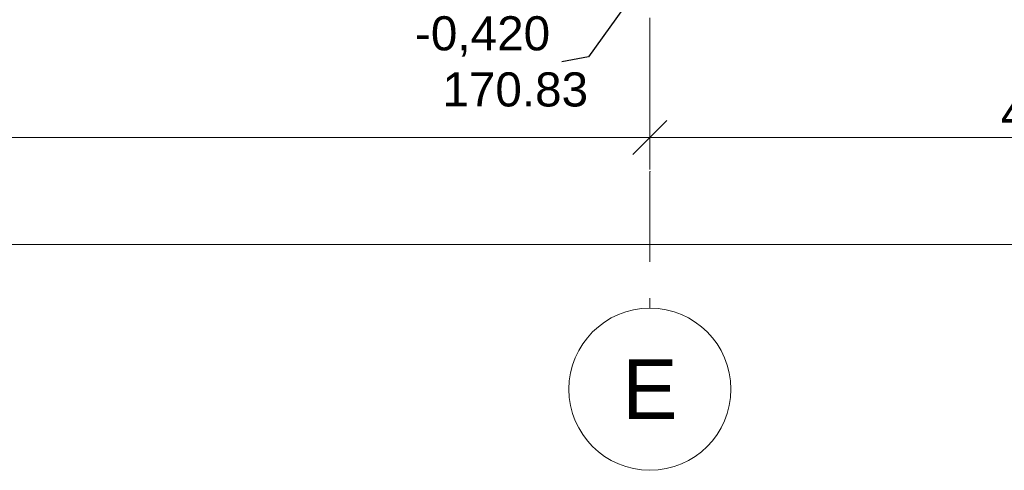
# Model space of a CAD drawing. Header units: millimetres. Extents: x -28034 to 133570, y -6180 to 17692.
# Tile 20 of 36: x 87720 to 93493, y -6180 to -3539. Entities that reach past the tile are written whole.
import ezdxf
from ezdxf.enums import TextEntityAlignment as Align

# ---------------------------------------------------------------- set-up
doc = ezdxf.new("R2010")
doc.units = ezdxf.units.MM
doc.header["$MEASUREMENT"] = 0
doc.set_wipeout_variables(frame=1)
doc.linetypes.add('Wipeout_Contour', pattern=[1000, 0, -1000])
doc.linetypes.add('Штрих-Штриховая', pattern=[1093.611073, 529.166651, -211.666656, 141.111112, -211.666656])
doc.layers.add('Размер - Общий', color=7, linetype='Continuous')
doc.layers.add('Элемент Модели - Оси', color=7, linetype='Continuous')
for name, color, linetype, lineweight in [('Размер - Общий_Ном._пера__1', 7, 'Continuous', 15), ('Размер - Отметка Уровня_Ном._пера__1', 7, 'Continuous', 15), ('Элемент Модели - Оси_Ном._пера__1', 7, 'Continuous', 15), ('Элемент Модели - Оси_Ном._пера__120', 7, 'Continuous', 5)]:
    doc.layers.add(name, color=color, linetype=linetype, lineweight=lineweight)
doc.styles.add('СГЕНЕРИР_СТИЛЬ_1', font='arial.ttf')
doc.styles.add('СГЕНЕРИР_СТИЛЬ_2', font='arial.ttf')
doc.dimstyles.new('СГЕНЕРИР_СТИЛЬ__1', dxfattribs={"dimtxt": 200, "dimasz": 190, "dimexe": 0.18, "dimexo": 0.0625, "dimgap": 0, "dimtad": 1, "dimtih": 1, "dimtoh": 1, "dimdec": 0, "dimzin": 0, "dimdsep": 46, "dimtxsty": 'СГЕНЕРИР_СТИЛЬ_2', "dimblk": 'ARROWHEAD_6', "dimblk1": 'ARROWHEAD_6', "dimblk2": 'ARROWHEAD_6', "dimcen": 0.09, "dimclrd": 7, "dimclre": 7, "dimclrt": 7, "dimazin": 0, "dimtfac": 1, "dimtdec": 4, "dimtmove": 0, "dimatfit": 3, "dimfxl": 1, "dimtolj": 1, "dimtzin": 0, "dimarcsym": 0})
doc.dimstyles.new('СГЕНЕРИР_СТИЛЬ__3', dxfattribs={"dimtxt": 0.18, "dimasz": 364.8, "dimexe": 0.18, "dimexo": 0.0625, "dimgap": 0, "dimtad": 0, "dimtih": 1, "dimtoh": 1, "dimdec": 4, "dimzin": 0, "dimdsep": 46, "dimcen": 0.09, "dimadec": 0, "dimazin": 0, "dimtfac": 1, "dimtdec": 4, "dimtmove": 0, "dimatfit": 3, "dimldrblk": 'ARROWHEAD_11', "dimfxl": 1, "dimtolj": 1, "dimtzin": 0, "dimarcsym": 0})
doc.dimstyles.new('СГЕНЕРИР_СТИЛЬ__4', dxfattribs={"dimtxt": 200, "dimasz": 190, "dimexe": 0.18, "dimexo": 300, "dimgap": 0, "dimtad": 1, "dimtih": 1, "dimtoh": 1, "dimdec": 0, "dimzin": 0, "dimdsep": 46, "dimtxsty": 'СГЕНЕРИР_СТИЛЬ_2', "dimblk": 'ARROWHEAD_6', "dimblk1": 'ARROWHEAD_6', "dimblk2": 'ARROWHEAD_6', "dimcen": 0.09, "dimclrd": 7, "dimclre": 7, "dimclrt": 7, "dimazin": 0, "dimtfac": 1, "dimtdec": 4, "dimtmove": 0, "dimatfit": 3, "dimfxl": 1, "dimtolj": 1, "dimtzin": 0, "dimarcsym": 0})

# ---------------------------------------------------------------- blocks, each defined once
blk = doc.blocks.new('Стандартный Маркер Сетки[30]_1', base_point=(91414.9, 14769.8))
at = {"layer": 'Элемент Модели - Оси_Ном._пера__120', "color": 7, "linetype": 'Штрих-Штриховая', "lineweight": 5}
for p, q in [((91414.9, 13969.8), (91414.9, -4430.2)), ((91414.9, -4430.2), (91414.9, -5230.2))]:
    blk.add_line(p, q, dxfattribs=at)
at = {"layer": 'Элемент Модели - Оси_Ном._пера__120', "color": 7, "linetype": 'Continuous', "lineweight": 5}
blk.add_circle((91414.9, -5705.2), 475, dxfattribs=at)
at = {"layer": 'Элемент Модели - Оси_Ном._пера__120', "color": 7, "linetype": 'Штрих-Штриховая', "lineweight": 5}
blk.add_point((91414.9, -4430.2), dxfattribs=at)
blk.add_point((91414.9, -4430.2), dxfattribs=at)
at = {"layer": 'Элемент Модели - Оси_Ном._пера__1', "color": 7, "lineweight": 15, "style": 'СГЕНЕРИР_СТИЛЬ_1'}
blk.add_attdef('AC_MarkerText_1', text='', height=350, rotation=360, dxfattribs=at).set_placement((91414.9, -5530.2), align=Align.TOP_CENTER)
blk = doc.blocks.new('*D606', base_point=(104939.2, -2230.2))
at = {"layer": 'Размер - Общий_Ном._пера__1', "color": 7, "linetype": 'Continuous', "lineweight": 15, "transparency": 16777216}
for p, q in [((129514.9, -5044), (129514.9, -4407)), ((68514.9, -5044), (68514.9, -4669)), ((68614.9, -4756.5), (68414.9, -4956.5)), ((129414.9, -4956.5), (129614.9, -4756.5)), ((68364.9, -4856.5), (68514.9, -4856.5)), ((68514.9, -4856.5), (129514.9, -4856.5)), ((129514.9, -4856.5), (129664.9, -4856.5))]:
    blk.add_line(p, q, dxfattribs=at)
at = {"layer": 'Размер - Общий_Ном._пера__1', "color": 7, "lineweight": 15, "transparency": 16777216, "insert": (98595.4, -4816.5), "char_height": 200, "attachment_point": 7, "style": 'СГЕНЕРИР_СТИЛЬ_2'}
blk.add_mtext('\\A1;61\\~000', dxfattribs=at)
blk = doc.blocks.new('ARROWHEAD_6')
at = {"color": 0, "linetype": 'Continuous', "lineweight": 0}
for p, q in [((-0.5, -0.5), (0.5, 0.5)), ((0, 0), (-1, 0))]:
    blk.add_line(p, q, dxfattribs=at)
blk = doc.blocks.new('*D607', base_point=(104939.2, -2230.2))
at = {"layer": 'Размер - Общий_Ном._пера__1', "color": 7, "linetype": 'Continuous', "lineweight": 15, "transparency": 16777216}
for p, q in [((68514.9, -4417.7), (68514.9, -4042.7)), ((91414.9, -4417.7), (91414.9, -4042.7)), ((68614.9, -4130.2), (68414.9, -4330.2)), ((91514.9, -4130.2), (91314.9, -4330.2)), ((68364.9, -4230.2), (68514.9, -4230.2)), ((68514.9, -4230.2), (91414.9, -4230.2))]:
    blk.add_line(p, q, dxfattribs=at)
at = {"layer": 'Размер - Общий_Ном._пера__1', "color": 7, "lineweight": 15, "transparency": 16777216, "insert": (79545.4, -4190.2), "char_height": 200, "attachment_point": 7, "style": 'СГЕНЕРИР_СТИЛЬ_2'}
blk.add_mtext('\\A1;22\\~900', dxfattribs=at)
blk = doc.blocks.new('*D608', base_point=(104939.2, -2230.2))
at = {"layer": 'Размер - Общий_Ном._пера__1', "color": 7, "linetype": 'Continuous', "lineweight": 15, "transparency": 16777216}
for p, q in [((91414.9, -4417.7), (91414.9, -4042.7)), ((96214.9, -4417.7), (96214.9, -4042.7)), ((91514.9, -4130.2), (91314.9, -4330.2)), ((96314.9, -4130.2), (96114.9, -4330.2)), ((91414.9, -4230.2), (96214.9, -4230.2))]:
    blk.add_line(p, q, dxfattribs=at)
at = {"layer": 'Размер - Общий_Ном._пера__1', "color": 7, "lineweight": 15, "transparency": 16777216, "insert": (93471.7, -4190.2), "char_height": 200, "attachment_point": 7, "style": 'СГЕНЕРИР_СТИЛЬ_2'}
blk.add_mtext('\\A1;4\\~800', dxfattribs=at)
blk = doc.blocks.new('ARROWHEAD_11')
at = {"color": 0, "linetype": 'Continuous', "lineweight": 0}
blk.add_line((0, 0), (-1, 0), dxfattribs=at)
at = {"color": 0, "linetype": 'Continuous', "lineweight": 0, "const_width": 0.25, "flags": 128}
blk.add_lwpolyline([(-0.125, 0, 1), (0.125, 0, 1)], format="xyb", close=True, dxfattribs=at)

msp = doc.modelspace()

# ---------------------------------------------------------------- block references
at = {"layer": 'Элемент Модели - Оси', "color": 7, "linetype": 'Continuous', "lineweight": 5}
msp.add_blockref('Стандартный Маркер Сетки[30]_1', (91414.9, 14769.8), dxfattribs=at).add_auto_attribs({'AC_MarkerText_1': 'Е'})

# ---------------------------------------------------------------- texts
at = {"layer": 'Размер - Отметка Уровня_Ном._пера__1', "color": 7, "linetype": 'Continuous', "lineweight": 15, "insert": (91052.5, -4050.9), "char_height": 200, "attachment_point": 9, "style": 'СГЕНЕРИР_СТИЛЬ_1'}
msp.add_mtext('\\A1;170.83', dxfattribs=at)

# ---------------------------------------------------------------- dimensions: what is measured, and where the dimension line sits
at = {"layer": 'Размер - Общий', "color": 7, "linetype": 'Continuous', "lineweight": 15}
for base, p1, p2, dimstyle, picture, middle in [((91414.9, -4230.2), (68514.9, -4230.2), (91414.9, -4230.2), 'СГЕНЕРИР_СТИЛЬ__1', '*D607', (79964.6, -4090.2)), ((96214.9, -4230.2), (91414.9, -4230.2), (96214.9, -4230.2), 'СГЕНЕРИР_СТИЛЬ__1', '*D608', (93814.8, -4090.2)), ((129514.9, -4856.5), (68514.9, -4430.2), (129514.9, -4107), 'СГЕНЕРИР_СТИЛЬ__4', '*D606', (99014.6, -4716.5))]:
    dim = msp.add_linear_dim(base=base, p1=p1, p2=p2, dimstyle=dimstyle, dxfattribs=at)
    dim.commit()
    dim.dimension.update_dxf_attribs({"geometry": picture, "text_midpoint": middle, "dimtype": 160})

# ---------------------------------------------------------------- wipeouts: each hides what was drawn before it
at = {"color": 7, "linetype": 'Wipeout_Contour', "lineweight": 15, "ltscale": 362027.04538}
msp.add_wipeout([(89968.7, -3471.9), (90899, -3471.9), (90899, -3786.1), (89968.7, -3786.1)], dxfattribs=at).dxf.layer = 'Размер - Отметка Уровня_Ном._пера__1'

# ---------------------------------------------------------------- next in the draw order: texts
at = {"layer": 'Размер - Отметка Уровня_Ном._пера__1', "color": 7, "linetype": 'Continuous', "lineweight": 15, "insert": (90433.8, -3756.4), "char_height": 200, "attachment_point": 8, "style": 'СГЕНЕРИР_СТИЛЬ_1'}
msp.add_mtext('\\A1;-0,420', dxfattribs=at)

# ---------------------------------------------------------------- next in the draw order: leaders
at = {"layer": 'Размер - Отметка Уровня_Ном._пера__1', "color": 7, "linetype": 'Continuous', "lineweight": 15, "annotation_type": 0, "has_hookline": 1, "hookline_direction": 1, "text_width": 770}
msp.add_leader([(91845.9, -2656), (91054.7, -3756.4), (90899, -3786.1)], dimstyle='СГЕНЕРИР_СТИЛЬ__3', dxfattribs=at)

doc.saveas('drawing.dxf')
